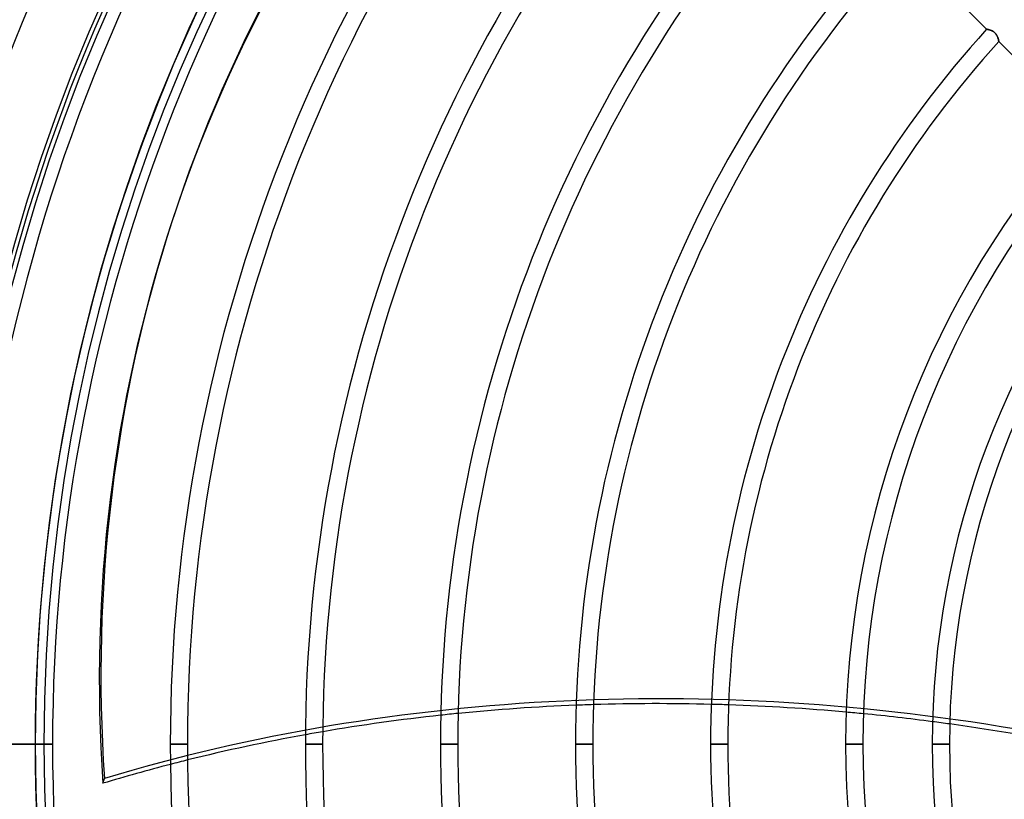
# Model space of a CAD drawing. Header units: millimetres. Extents: x -270 to 270, y -270 to 270.
# Tile 11 of 56: x -204 to -90, y -6 to 84. Entities that reach past the tile are written whole.
import ezdxf

# ---------------------------------------------------------------- set-up
doc = ezdxf.new("R2010")
doc.units = ezdxf.units.MM
doc.layers.add('MAIN-1', color=7, linetype='Continuous')
doc.layers.add('MAIN-2', color=7, linetype='Continuous')

msp = doc.modelspace()

# ---------------------------------------------------------------- linework, layer by layer
at = {"layer": 'MAIN-1'}
for p, q in [((-101.5, 92.95), (-91.8, 83.25)), ((-91.8, 83.25), (-91.79, 83.25)), ((-91.79, 83.25), (-91.79, 83.25)), ((-91.79, 83.25), (-91.78, 83.24)), ((-91.78, 83.24), (-91.77, 83.24)), ((-91.77, 83.24), (-91.75, 83.24)), ((-91.75, 83.24), (-91.73, 83.24)), ((-91.73, 83.24), (-91.71, 83.23)), ((-91.71, 83.23), (-91.69, 83.23)), ((-91.69, 83.23), (-91.66, 83.22)), ((-91.66, 83.22), (-91.63, 83.21)), ((-91.63, 83.21), (-91.59, 83.2)), ((-91.59, 83.2), (-91.56, 83.2)), ((-91.56, 83.2), (-91.52, 83.19)), ((-91.52, 83.19), (-91.48, 83.18)), ((-91.48, 83.18), (-91.44, 83.16)), ((-91.44, 83.16), (-91.4, 83.15)), ((-91.4, 83.15), (-91.36, 83.14)), ((-91.36, 83.14), (-91.32, 83.12)), ((-91.32, 83.12), (-91.27, 83.1)), ((-91.27, 83.1), (-91.23, 83.09)), ((-91.23, 83.09), (-91.18, 83.07)), ((-91.18, 83.07), (-91.14, 83.04)), ((-91.14, 83.04), (-91.1, 83.02)), ((-91.1, 83.02), (-91.05, 83)), ((-91.05, 83), (-91.01, 82.97)), ((-91.01, 82.97), (-90.96, 82.94)), ((-90.96, 82.94), (-90.92, 82.91)), ((-90.92, 82.91), (-90.88, 82.87)), ((-90.88, 82.87), (-90.84, 82.84)), ((-90.84, 82.84), (-90.8, 82.8)), ((-90.8, 82.8), (-90.77, 82.76)), ((-90.77, 82.76), (-90.73, 82.72)), ((-90.73, 82.72), (-90.7, 82.67)), ((-90.7, 82.67), (-90.67, 82.63)), ((-90.67, 82.63), (-90.64, 82.59)), ((-90.64, 82.59), (-90.62, 82.54)), ((-90.62, 82.54), (-90.59, 82.5)), ((-90.59, 82.5), (-90.57, 82.45)), ((-90.57, 82.45), (-90.55, 82.41)), ((-90.55, 82.41), (-90.53, 82.36)), ((-90.53, 82.36), (-90.51, 82.32)), ((-90.51, 82.32), (-90.5, 82.27)), ((-90.5, 82.27), (-90.48, 82.23)), ((-90.48, 82.23), (-90.47, 82.19)), ((-90.47, 82.19), (-90.45, 82.15)), ((-90.45, 82.15), (-90.44, 82.11)), ((-90.44, 82.11), (-90.43, 82.07)), ((-90.43, 82.07), (-90.42, 82.03)), ((-90.42, 82.03), (-90.41, 82)), ((-90.41, 82), (-90.4, 81.97)), ((-90.4, 81.97), (-90.4, 81.94)), ((-90.4, 81.94), (-90.39, 81.91)), ((-90.39, 81.91), (-90.39, 81.89)), ((-90.39, 81.89), (-90.38, 81.87)), ((-90.38, 81.87), (-90.38, 81.85)), ((-90.38, 81.85), (-90.37, 81.84)), ((-90.37, 81.84), (-90.37, 81.83)), ((-90.37, 81.83), (-90.37, 81.82)), ((-90.37, 81.82), (-90.37, 81.82)), ((-90.37, 81.82), (-80.67, 72.12)), ((-186.56, 60.93), (-186.75, 60.37)), ((-210.57, 0), (-202.51, 0)), ((-200.49, 0), (-202.51, 0)), ((-184.78, 0), (-186.79, 0)), ((-169.06, 0), (-171.07, 0)), ((-153.34, 0), (-155.36, 0)), ((-137.62, 0), (-139.64, 0)), ((-121.91, 0), (-123.92, 0)), ((-106.19, 0), (-108.21, 0)), ((-96.12, 0), (-98.13, 0))]:
    msp.add_line(p, q, dxfattribs=at)
for radius, start, end in [(222.66, 136.4725, 180), (220.64, 136.5699, 180), (212.58, 136.5896, 180), (210.57, 136.6451, 180), (202.51, 136.6691, 180), (200.49, 136.7278, 180), (186.79, 136.8546, 180), (184.78, 136.8748, 180), (171.07, 137.025, 180), (169.06, 137.0492, 180), (155.36, 137.23, 180), (153.34, 137.2593, 180), (139.64, 137.4811, 180), (137.62, 137.5174, 180), (123.92, 137.796, 180), (121.91, 137.8423, 180), (108.21, 138.2026, 180), (106.19, 138.1322, 180), (98.13, 138.5317, 180), (96.12, 138.4565, 180), (222.66, 180, 223.5275), (212.58, 180, 223.4104), (202.51, 180, 223.3309), (186.79, 180, 223.1454), (171.07, 180, 222.975), (155.36, 180, 222.77), (139.64, 180, 222.5189), (123.92, 180, 222.204), (108.21, 180, 221.7974), (98.13, 180, 221.4683), (220.64, 180, 223.4301), (210.57, 180, 223.3549), (200.49, 180, 223.2722), (184.78, 180, 223.1252), (169.06, 180, 222.9508), (153.34, 180, 222.7407), (137.62, 180, 222.4826), (121.91, 180, 222.1577), (106.19, 180, 221.8678), (96.12, 180, 221.5435)]:
    msp.add_arc((0, 0), radius, start, end, dxfattribs=at)
for centre, major_axis, start_param, end_param in [((57.58, -18.4), (-244.15, 79.33), -0.314159, 0), ((57.4, -18.96), (244.15, -79.33), 2.827433, 3.141593), ((57.4, -18.96), (244.15, -79.33), 3.141593, 3.455752), ((-104.42, -169.03), (199.3, -64.76), 1.922213, 1.989313), ((-104.42, -169.03), (199.3, -64.76), 1.845915, 1.9124), ((-104.42, -169.03), (199.3, -64.76), 1.999245, 2.067335), ((-104.42, -169.03), (199.3, -64.76), 1.797162, 1.836162), ((-104.42, -169.03), (199.3, -64.76), 2.077439, 2.146878), ((-104.42, -169.03), (199.3, -64.76), 1.748329, 1.787408), ((-104.42, -169.03), (199.3, -64.76), 2.157207, 2.228372), ((-104.42, -169.03), (199.3, -64.76), 2.238985, 2.280953)]:
    msp.add_ellipse(centre, major_axis=major_axis, ratio=0.809017, start_param=start_param, end_param=end_param, dxfattribs=at)
at = {"layer": 'MAIN-2'}
for p, q in [((-91.79, 83.25), (-91.8, 83.25)), ((-91.8, 83.25), (-91.8, 83.25)), ((-91.78, 83.25), (-91.79, 83.25)), ((-91.77, 83.24), (-91.78, 83.25)), ((-91.76, 83.24), (-91.77, 83.24)), ((-91.74, 83.24), (-91.76, 83.24)), ((-91.72, 83.23), (-91.74, 83.24)), ((-91.7, 83.23), (-91.72, 83.23)), ((-91.68, 83.22), (-91.7, 83.23)), ((-91.65, 83.22), (-91.68, 83.22)), ((-91.62, 83.21), (-91.65, 83.22)), ((-91.59, 83.2), (-91.62, 83.21)), ((-91.56, 83.2), (-91.59, 83.2)), ((-91.52, 83.19), (-91.56, 83.2)), ((-91.49, 83.18), (-91.52, 83.19)), ((-91.45, 83.17), (-91.49, 83.18)), ((-91.41, 83.15), (-91.45, 83.17)), ((-91.37, 83.14), (-91.41, 83.15)), ((-91.33, 83.13), (-91.37, 83.14)), ((-91.29, 83.11), (-91.33, 83.13)), ((-91.25, 83.1), (-91.29, 83.11)), ((-91.21, 83.08), (-91.25, 83.1)), ((-91.17, 83.06), (-91.21, 83.08)), ((-91.12, 83.04), (-91.17, 83.06)), ((-91.08, 83.01), (-91.12, 83.04)), ((-91.04, 82.99), (-91.08, 83.01)), ((-91, 82.96), (-91.04, 82.99)), ((-90.96, 82.93), (-91, 82.96)), ((-90.92, 82.9), (-90.96, 82.93)), ((-90.88, 82.87), (-90.92, 82.9)), ((-90.84, 82.83), (-90.88, 82.87)), ((-90.8, 82.8), (-90.84, 82.83)), ((-90.77, 82.76), (-90.8, 82.8)), ((-90.74, 82.72), (-90.77, 82.76)), ((-90.71, 82.68), (-90.74, 82.72)), ((-90.68, 82.64), (-90.71, 82.68)), ((-90.65, 82.6), (-90.68, 82.64)), ((-90.63, 82.56), (-90.65, 82.6)), ((-90.6, 82.51), (-90.63, 82.56)), ((-90.58, 82.47), (-90.6, 82.51)), ((-90.56, 82.43), (-90.58, 82.47)), ((-90.54, 82.39), (-90.56, 82.43)), ((-90.52, 82.35), (-90.54, 82.39)), ((-90.51, 82.3), (-90.52, 82.35)), ((-90.49, 82.26), (-90.51, 82.3)), ((-90.48, 82.22), (-90.49, 82.26)), ((-90.47, 82.18), (-90.48, 82.22)), ((-90.45, 82.15), (-90.47, 82.18)), ((-90.44, 82.11), (-90.45, 82.15)), ((-90.43, 82.07), (-90.44, 82.11)), ((-90.42, 82.04), (-90.43, 82.07)), ((-90.41, 82.01), (-90.42, 82.04)), ((-90.41, 81.98), (-90.41, 82.01)), ((-90.4, 81.95), (-90.41, 81.98)), ((-90.39, 81.92), (-90.4, 81.95)), ((-90.39, 81.9), (-90.39, 81.92)), ((-90.38, 81.88), (-90.39, 81.9)), ((-90.38, 81.86), (-90.38, 81.88)), ((-90.38, 81.85), (-90.38, 81.86)), ((-90.37, 81.84), (-90.38, 81.85)), ((-90.37, 81.83), (-90.37, 81.84)), ((-90.37, 81.82), (-90.37, 81.83)), ((-90.37, 81.82), (-90.37, 81.82)), ((-202.5, 0), (-213, 0)), ((-202.51, 0), (-201.5, 0)), ((-202.51, 0), (-200.49, 0)), ((-186.79, 0), (-184.78, 0)), ((-171.07, 0), (-169.06, 0)), ((-155.36, 0), (-153.34, 0)), ((-139.64, 0), (-137.62, 0)), ((-123.92, 0), (-121.91, 0)), ((-108.21, 0), (-106.19, 0)), ((-98.13, 0), (-96.12, 0)), ((-194.63, -4.55), (-194.45, -3.99))]:
    msp.add_line(p, q, dxfattribs=at)
for radius, start, end in [(213, 0, 180), (212, 0, 180), (202.5, 90, 180), (201.5, 90, 180), (213, 180, 0), (212, 180, 0), (202.5, 180, 270), (201.5, 180, 270)]:
    msp.add_arc((0, 0), radius, start, end, dxfattribs=at)
for centre, major_axis, start_param, end_param in [((57.58, -18.4), (-244.15, 79.33), 0, 0.314159), ((-104.24, -168.47), (199.3, -64.76), 1.73342, 2.280953), ((-104.42, -169.03), (199.3, -64.76), 1.989313, 1.999245), ((-104.42, -169.03), (199.3, -64.76), 1.9124, 1.922213), ((-104.42, -169.03), (199.3, -64.76), 2.067335, 2.077439), ((-104.42, -169.03), (199.3, -64.76), 1.836162, 1.845915), ((-104.42, -169.03), (199.3, -64.76), 1.787408, 1.797162), ((-104.42, -169.03), (199.3, -64.76), 2.146878, 2.157207), ((-104.42, -169.03), (199.3, -64.76), 2.228372, 2.238985)]:
    msp.add_ellipse(centre, major_axis=major_axis, ratio=0.809017, start_param=start_param, end_param=end_param, dxfattribs=at)

doc.saveas('drawing.dxf')
